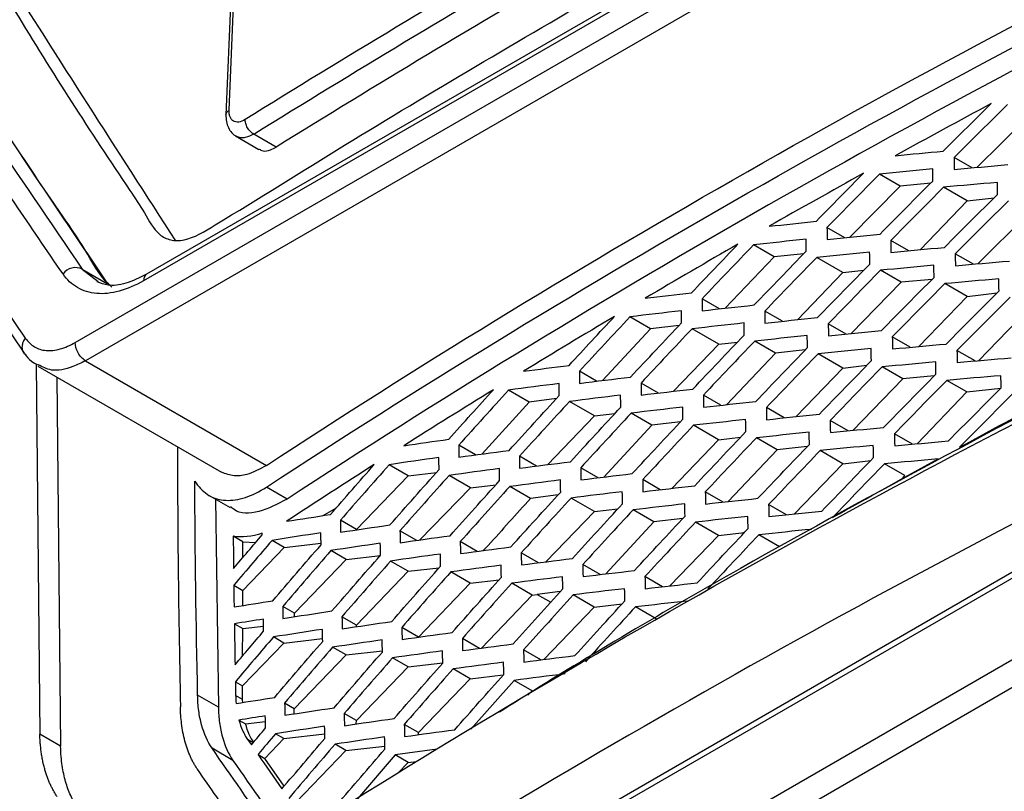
# Model space of a CAD drawing. Header units: millimetres. Extents: x -155 to 1130, y -373 to 1265.
# Tile 46 of 198: x 880 to 913, y -30 to -4. Entities that reach past the tile are written whole.
import ezdxf

# ---------------------------------------------------------------- set-up
doc = ezdxf.new("R2010")
doc.units = ezdxf.units.MM

msp = doc.modelspace()

# ---------------------------------------------------------------- linework, layer by layer
at = {"color": 7, "linetype": 'Continuous', "lineweight": 25}
for p, q in [((881.448, -14.601), (914.243, 4.331)), ((914.603, 3.714), (881.797, -15.224)), ((911.939, 3.761), (883.783, -12.493)), ((912.042, 3.982), (883.886, -12.273)), ((886.703, -6.667), (886.898, -1.881)), ((886.792, -2.037), (886.596, -6.823)), ((914.001, -6.885), (912.245, -8.623)), ((886.921, -7.545), (887.723, -8.009)), ((888.313, -7.927), (887.547, -7.484)), ((912.085, -8.637), (911.469, -8.28)), ((909.629, -9.259), (908.921, -8.85)), ((909.629, -9.259), (907.911, -11.006)), ((910.672, -9.159), (909.629, -9.259)), ((911.917, -9.764), (911.113, -9.299)), ((911.917, -9.764), (912.844, -9.657)), ((910.31, -11.433), (911.917, -9.764)), ((914.035, -10.171), (912.281, -11.915)), ((907.735, -11.023), (907.129, -10.673)), ((904.623, -11.268), (904.622, -11.268)), ((905.329, -11.677), (904.622, -11.268)), ((904.623, -11.267), (904.623, -11.268)), ((905.33, -11.676), (904.623, -11.267)), ((905.33, -11.677), (904.623, -11.268)), ((909.921, -11.469), (909.308, -11.115)), ((905.329, -11.677), (903.65, -13.433)), ((905.33, -11.677), (905.329, -11.677)), ((906.337, -11.569), (905.33, -11.676)), ((905.33, -11.676), (905.33, -11.677)), ((907.674, -12.213), (906.779, -11.696)), ((912.129, -11.928), (911.509, -11.57)), ((881.69, -12.095), (882.553, -12.594)), ((906.123, -13.824), (907.674, -12.213)), ((907.674, -12.213), (908.391, -12.13)), ((909.665, -12.546), (908.958, -12.137)), ((909.665, -12.546), (907.95, -14.3)), ((910.719, -12.447), (909.665, -12.546)), ((911.914, -13.029), (911.158, -12.592)), ((903.457, -13.454), (902.861, -13.109)), ((910.265, -14.741), (911.914, -13.029)), ((911.914, -13.029), (912.94, -12.91)), ((904.644, -13.322), (904.644, -13.321)), ((904.644, -13.321), (904.645, -13.321)), ((912.315, -15.221), (914.034, -13.436)), ((878.853, -13.716), (879.704, -14.966)), ((901.105, -14.137), (900.398, -13.728)), ((905.609, -13.878), (905.006, -13.529)), ((902.075, -14.022), (901.105, -14.137)), ((907.781, -14.317), (907.171, -13.964)), ((901.105, -14.137), (899.465, -15.901)), ((903.43, -14.663), (902.518, -14.136)), ((909.976, -14.768), (909.36, -14.411)), ((901.882, -16.271), (903.43, -14.663)), ((903.43, -14.663), (904.071, -14.589)), ((904.662, -14.556), (904.661, -14.556)), ((904.661, -14.556), (904.661, -14.557)), ((905.369, -14.966), (904.661, -14.556)), ((905.368, -14.966), (904.661, -14.557)), ((905.369, -14.965), (904.662, -14.556)), ((905.368, -14.966), (903.691, -16.728)), ((905.369, -14.966), (905.368, -14.966)), ((906.387, -14.858), (905.369, -14.965)), ((905.369, -14.965), (905.369, -14.966)), ((907.671, -15.478), (906.827, -14.99)), ((912.194, -15.232), (911.57, -14.871)), ((880.114, -15.331), (880.239, -27.976)), ((880.173, -15.406), (886.445, -19.034)), ((881.797, -15.224), (887.978, -18.8)), ((907.671, -15.478), (908.491, -15.383)), ((909.722, -15.846), (909.015, -15.436)), ((880.824, -15.783), (880.949, -28.386)), ((899.255, -15.927), (898.669, -15.587)), ((906.074, -17.136), (907.671, -15.478)), ((910.786, -15.747), (909.722, -15.846)), ((901.37, -16.331), (900.776, -15.988)), ((909.722, -15.846), (908.01, -17.606)), ((911.911, -16.293), (911.224, -15.896)), ((896.956, -16.64), (896.248, -16.231)), ((903.506, -16.749), (902.906, -16.401)), ((910.205, -18.064), (911.911, -16.293)), ((911.911, -16.293), (913.071, -16.159)), ((896.956, -16.64), (895.354, -18.411)), ((897.888, -16.518), (896.956, -16.64)), ((899.188, -17.113), (898.333, -16.618)), ((904.696, -16.618), (904.696, -16.617)), ((904.696, -16.617), (904.697, -16.617)), ((897.585, -18.777), (899.188, -17.113)), ((899.188, -17.113), (899.882, -17.032)), ((901.147, -17.427), (900.439, -17.018)), ((905.667, -17.178), (905.06, -16.827)), ((901.147, -17.427), (899.509, -19.198)), ((902.127, -17.312), (901.147, -17.427)), ((903.427, -17.928), (902.569, -17.431)), ((907.849, -17.622), (907.235, -17.266)), ((910.053, -18.078), (909.432, -17.719)), ((895.127, -18.442), (894.55, -18.108)), ((901.83, -19.587), (903.427, -17.928)), ((903.427, -17.928), (904.175, -17.841)), ((904.721, -17.857), (904.72, -17.857)), ((905.428, -18.267), (904.72, -17.857)), ((904.722, -17.857), (904.721, -17.857)), ((905.429, -18.266), (904.721, -17.857)), ((905.429, -18.266), (904.722, -17.857)), ((906.457, -18.159), (905.429, -18.266)), ((897.206, -18.826), (896.622, -18.488)), ((905.428, -18.267), (903.754, -20.036)), ((905.429, -18.266), (905.428, -18.267)), ((905.429, -18.266), (905.429, -18.266)), ((907.668, -18.742), (906.896, -18.296)), ((892.825, -19.154), (892.173, -18.777)), ((906.011, -20.463), (907.668, -18.742)), ((907.668, -18.742), (908.626, -18.631)), ((909.788, -19.15), (909.092, -18.748)), ((919.491, -18.968), (878.552, -42.602)), ((891.057, -20.991), (892.825, -19.154)), ((892.825, -19.154), (893.789, -19.043)), ((894.945, -19.562), (894.221, -19.143)), ((899.307, -19.223), (898.716, -18.881)), ((909.661, -19.281), (909.788, -19.15)), ((919.392, -19.225), (878.448, -42.862)), ((894.945, -19.562), (895.818, -19.461)), ((901.431, -19.632), (900.833, -19.287)), ((886.027, -19.833), (886.737, -20.243)), ((888.685, -19.953), (887.977, -19.543)), ((893.225, -21.348), (894.945, -19.562)), ((897, -19.932), (896.292, -19.523)), ((897.943, -19.81), (897, -19.932)), ((903.577, -20.055), (902.972, -19.706)), ((886.243, -19.957), (886.337, -27.057)), ((899.185, -20.377), (898.386, -19.915)), ((904.769, -19.926), (904.769, -19.926)), ((904.769, -19.926), (904.77, -19.926)), ((905.746, -20.49), (905.135, -20.137)), ((889.895, -20.519), (890.371, -20.245)), ((897.529, -22.096), (899.185, -20.377)), ((899.185, -20.377), (899.989, -20.284)), ((901.209, -20.73), (900.502, -20.32)), ((888.7, -20.705), (888.685, -20.697)), ((891.057, -20.991), (890.506, -20.673)), ((901.209, -20.73), (899.574, -22.508)), ((902.2, -20.615), (901.209, -20.73)), ((903.424, -21.192), (902.64, -20.739)), ((887.837, -21.172), (887.836, -21.117)), ((891.057, -21.003), (891.057, -20.991)), ((893.116, -21.364), (892.542, -21.031)), ((903.424, -21.192), (904.314, -21.089)), ((904.802, -21.17), (904.801, -21.17)), ((905.509, -21.58), (904.801, -21.17)), ((904.803, -21.169), (904.802, -21.17)), ((905.509, -21.579), (904.802, -21.17)), ((905.51, -21.579), (904.803, -21.169)), ((887.171, -21.412), (886.845, -21.223)), ((887.17, -21.951), (887.171, -21.412)), ((887.171, -21.412), (887.616, -21.43)), ((888.582, -21.604), (888.171, -21.366)), ((888.582, -21.604), (889.844, -21.458)), ((895.181, -21.74), (894.601, -21.404)), ((901.762, -22.918), (903.424, -21.192)), ((887.169, -23.071), (888.582, -21.604)), ((890.702, -22.011), (890.184, -21.711)), ((895.386, -21.712), (895.554, -21.539)), ((897.269, -22.129), (896.682, -21.789)), ((905.509, -21.579), (905.509, -21.58)), ((905.51, -21.579), (905.509, -21.579)), ((878.617, -45.54), (919.555, -21.907)), ((888.934, -23.848), (890.702, -22.011)), ((890.702, -22.011), (891.872, -21.876)), ((892.822, -22.419), (892.219, -22.07)), ((899.38, -22.531), (898.785, -22.187)), ((891.054, -24.255), (892.822, -22.419)), ((892.822, -22.419), (893.881, -22.296)), ((894.942, -22.826), (894.277, -22.442)), ((878.677, -46.459), (919.615, -22.826)), ((893.173, -24.663), (894.942, -22.826)), ((894.942, -22.826), (895.927, -22.712)), ((897.062, -23.234), (896.357, -22.826)), ((901.513, -22.946), (900.911, -22.598)), ((886.864, -22.894), (887.169, -23.071)), ((887.169, -23.589), (887.169, -23.071)), ((898.019, -23.114), (897.229, -23.215)), ((895.321, -25.041), (897.062, -23.234)), ((897.062, -23.234), (897.229, -23.215)), ((897.229, -23.215), (897.695, -23.473)), ((899.181, -23.641), (898.46, -23.224)), ((899.181, -23.641), (900.131, -23.532)), ((888.934, -23.848), (888.536, -23.618)), ((888.934, -23.97), (888.934, -23.848)), ((897.458, -25.431), (899.181, -23.641)), ((901.293, -24.044), (900.586, -23.635)), ((886.883, -24.213), (887.168, -24.378)), ((891.054, -24.255), (890.559, -23.969)), ((887.167, -25.307), (887.168, -24.378)), ((887.168, -24.378), (887.88, -24.296)), ((891.053, -24.311), (891.054, -24.255)), ((893.173, -24.663), (892.604, -24.334)), ((887.166, -26.335), (888.579, -24.868)), ((888.579, -24.868), (888.22, -24.66)), ((888.579, -24.868), (889.899, -24.715)), ((895.257, -25.05), (894.672, -24.711)), ((890.699, -25.275), (890.242, -25.011)), ((890.699, -25.275), (891.94, -25.132)), ((897.355, -25.444), (896.763, -25.102)), ((888.931, -27.112), (890.699, -25.275)), ((892.819, -25.683), (892.287, -25.375)), ((892.819, -25.683), (894.004, -25.546)), ((891.051, -27.52), (892.819, -25.683)), ((894.939, -26.091), (894.354, -25.752)), ((886.918, -26.191), (887.166, -26.335)), ((893.17, -27.927), (894.939, -26.091)), ((894.939, -26.091), (896.071, -25.96)), ((896.444, -26.143), (894.96, -27.813)), ((897.059, -26.498), (896.444, -26.143)), ((887.166, -26.794), (887.166, -26.335)), ((896.911, -26.651), (897.059, -26.498)), ((886.337, -27.057), (885.628, -26.647)), ((887.166, -26.794), (886.927, -26.656)), ((887.169, -26.899), (887.166, -26.794)), ((888.931, -27.112), (888.601, -26.921)), ((888.931, -27.287), (888.931, -27.112)), ((887.039, -27.5), (887.265, -27.631)), ((887.265, -27.631), (887.946, -27.552)), ((891.051, -27.52), (890.633, -27.278)), ((891.05, -27.634), (891.051, -27.52)), ((893.17, -27.927), (892.688, -27.648)), ((880.949, -28.386), (880.239, -27.976)), ((887.925, -28.808), (888.576, -28.132)), ((888.576, -28.132), (888.291, -27.967)), ((888.576, -28.132), (889.974, -27.971)), ((893.17, -27.999), (893.17, -27.927)), ((886.834, -28.876), (886.125, -28.465)), ((888.985, -30.317), (890.696, -28.54)), ((890.696, -28.54), (890.322, -28.324)), ((890.696, -28.54), (892.025, -28.386)), ((893.815, -28.494), (892.377, -28.693)), ((887.692, -28.673), (887.925, -28.808)), ((888.589, -29.754), (887.925, -28.808)), ((892.377, -28.693), (891.087, -30.187)), ((892.816, -28.948), (892.377, -28.693)), ((892.816, -28.948), (893.111, -28.913)), ((892.466, -29.311), (892.816, -28.948))]:
    msp.add_line(p, q, dxfattribs=at)
at = {"color": 8, "linetype": 'Continuous', "lineweight": 25}
for p, q in [((881.69, -12.095), (882.234, -12.516)), ((887.526, -28.273), (887.338, -28.164))]:
    msp.add_line(p, q, dxfattribs=at)
at = {"color": 7, "linetype": 'Continuous', "lineweight": 25}
msp.add_arc((881.464, -12.586), 0.541, 65.2314, 143.2719, dxfattribs=at)
at = {"color": 8, "linetype": 'Continuous', "lineweight": 25}
msp.add_arc((884.029, -12.474), 0.247, 125.3033, 184.4508, dxfattribs=at)
at = {"color": 7, "linetype": 'Continuous', "lineweight": 25}
for points, knots in [([(882.703, -12.709), (882.624, -12.639), (882.291, -12.344), (881.721, -11.267), (879.999, -8.867), (878.381, -6.315), (876.907, -4.084), (876.275, -3.122), (875.644, -2.166), (875.014, -1.19), (875.149, 0.369), (875.288, 3.177), (875.435, 5.53), (875.552, 7.404)], [0, 0, 0, 0, 0.0164, 0.06944, 0.173663, 0.46011, 0.516814, 0.574065, 0.632033, 0.690028, 0.742986, 0.795429, 1, 1, 1, 1]), ([(878.104, 5.23), (878.039, 3.548), (877.966, 1.657), (877.796, -0.546), (877.998, -1.204), (878.626, -1.992), (880.322, -4.871), (882.131, -7.663), (883.824, -10.16), (884.189, -10.874), (884.696, -11.124), (885.315, -11.142), (887.361, -9.907), (892.091, -6.945), (899.369, -2.663), (906.48, 1.355), (910.914, 3.771), (912.659, 4.711), (913.145, 4.97), (913.299, 5.053)], [0, 0, 0, 0, 0.09161, 0.103023, 0.114293, 0.137192, 0.182996, 0.366208, 0.389109, 0.411948, 0.423225, 0.434448, 0.456992, 0.548598, 0.731786, 0.898487, 0.971843, 0.991056, 1, 1, 1, 1]), ([(887.977, -19.543), (893.099, -16.189), (898.411, -12.937), (909.414, -6.642), (915.094, -3.605), (920.952, -0.68)], [0, 0, 0, 0, 0.5, 0.5, 1, 1, 1, 1]), ([(921.661, -1.09), (915.801, -4.014), (910.121, -7.051), (899.118, -13.346), (893.807, -16.598), (888.685, -19.953)], [0, 0, 0, 0, 0.5, 0.5, 1, 1, 1, 1]), ([(878.675, -1.442), (878.749, -1.59), (878.845, -1.71), (880.872, -4.917), (882.855, -8.014), (884.872, -11.131)], [0.0778268, 0.0778268, 0.0778268, 0.0778268, 0.086131, 0.086131, 0.2761058, 0.2761058, 0.2761058, 0.2761058]), ([(875.362, -1.813), (876.535, -3.595), (877.717, -5.382), (880.11, -8.973), (881.32, -10.777), (882.553, -12.594)], [0, 0, 0, 0, 0.5, 0.5, 1, 1, 1, 1]), ([(881.03, -12.263), (879.923, -10.648), (878.831, -9.042), (877.211, -6.644), (876.674, -5.846), (875.608, -4.255), (875.079, -3.462), (874.551, -2.671)], [0, 0, 0, 0, 0.5, 0.5, 0.75, 0.75, 1, 1, 1, 1]), ([(875.211, -2.513), (875.738, -3.305), (876.267, -4.096), (877.334, -5.686), (877.87, -6.482), (879.49, -8.878), (880.583, -10.482), (881.69, -12.095)], [0, 0, 0, 0, 0.25, 0.25, 0.5, 0.5, 1, 1, 1, 1]), ([(872.551, -3.826), (873.135, -4.702), (873.721, -5.58), (874.903, -7.342), (875.498, -8.226), (876.697, -9.998), (877.301, -10.886), (878.515, -12.667), (879.128, -13.561), (879.743, -14.456)], [0, 0, 0, 0, 0.25, 0.25, 0.5, 0.5, 0.75, 0.75, 1, 1, 1, 1]), ([(887.255, -6.985), (887.179, -7.032), (887.066, -7.077), (886.935, -7.076), (886.85, -7.046), (886.794, -6.997), (886.758, -6.945), (886.728, -6.886), (886.705, -6.796), (886.701, -6.712), (886.703, -6.667)], [-0.000000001, -0.000000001, -0.000000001, -0.000000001, 0.000332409, 0.000498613, 0.000664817, 0.000831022, 0.000914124, 0.000997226, 0.001163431, 0.001329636, 0.001329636, 0.001329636, 0.001329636]), ([(886.596, -6.828), (886.598, -6.905), (886.603, -7.062), (886.674, -7.272), (886.789, -7.449), (886.897, -7.525), (886.951, -7.563)], [0, 0, 0, 0, 0.241117, 0.49009, 0.744065, 1, 1, 1, 1]), ([(887.547, -7.484), (887.512, -7.465), (887.454, -7.423), (887.382, -7.341), (887.334, -7.27), (887.296, -7.194), (887.261, -7.092), (887.253, -7.024), (887.255, -6.985)], [-0.000002, -0.000002, -0.000002, -0.000002, 0.249963, 0.374969, 0.499975, 0.624981, 0.749986, 1, 1, 1, 1]), ([(887.731, -7.995), (887.772, -8.02), (887.878, -8.082), (888.089, -8.048), (888.249, -7.962), (888.313, -7.927)], [0, 0, 0, 0, 0.278649, 0.708381, 1, 1, 1, 1]), ([(883.783, -12.493), (883.499, -12.657), (883.222, -12.775), (882.817, -12.886), (882.683, -12.911), (882.426, -12.938), (882.301, -12.939), (881.942, -12.909), (881.719, -12.841), (881.332, -12.616), (881.166, -12.462), (881.03, -12.263)], [0, 0, 0, 0, 0.25, 0.25, 0.375, 0.375, 0.5, 0.5, 0.75, 0.75, 1, 1, 1, 1]), ([(883.886, -12.272), (883.643, -12.391), (883.155, -12.629), (882.572, -12.682), (882.316, -12.574), (882.202, -12.526)], [0, 0, 0, 0, 0.352897, 0.710405, 1, 1, 1, 1]), ([(879.743, -14.456), (879.738, -14.462), (879.715, -14.492), (879.667, -14.57), (879.624, -14.697), (879.629, -14.842), (879.677, -14.961), (879.739, -15.009), (879.766, -15.03)], [0, 0, 0, 0, 0.0307549, 0.155742, 0.3822209, 0.608663, 0.8350883, 1, 1, 1, 1]), ([(879.743, -14.456), (879.833, -14.572), (879.933, -14.677), (880.169, -14.823), (880.305, -14.862), (880.605, -14.887), (880.763, -14.872), (881.097, -14.777), (881.273, -14.697), (881.448, -14.601)], [0, 0, 0, 0, 0.25, 0.25, 0.5, 0.5, 0.75, 0.75, 1, 1, 1, 1]), ([(881.797, -15.224), (881.702, -15.169), (881.61, -15.07), (881.482, -14.84), (881.445, -14.708), (881.448, -14.601)], [0, 0, 0, 0, 0.5, 0.5, 1, 1, 1, 1]), ([(918.234, -14.728), (913.496, -17.228), (906.102, -21.13), (898.833, -25.398), (896.176, -27.081), (895.944, -27.227)], [0, 0, 0, 0, 0.6194359, 0.9667675, 1, 1, 1, 1]), ([(879.726, -14.984), (879.789, -15.078), (879.894, -15.237), (880.101, -15.331), (880.185, -15.369)], [0, 0, 0, 0, 0.593592, 1, 1, 1, 1]), ([(885.187, -33.934), (890.193, -30.65), (895.378, -27.462), (906.106, -21.282), (911.639, -18.295), (917.339, -15.414)], [0, 0, 0, 0, 0.5, 0.5, 1, 1, 1, 1]), ([(884.94, -18.164), (884.944, -19.419), (884.953, -22.367), (885.008, -25.341), (885.04, -27.048)], [0, 0, 0, 0, 0.425759, 1, 1, 1, 1]), ([(887.978, -18.8), (887.75, -18.924), (887.368, -19.133), (886.844, -19.189), (886.586, -19.087), (886.446, -19.031)], [0, 0, 0, 0, 0.402447, 0.675383, 1, 1, 1, 1]), ([(885.577, -19.409), (885.706, -19.579), (885.848, -19.726), (886.102, -19.877), (886.194, -19.917), (886.387, -19.972), (886.488, -19.988), (886.696, -19.999), (886.803, -19.994), (887.026, -19.963), (887.142, -19.935), (887.494, -19.818), (887.733, -19.695), (887.977, -19.543)], [0, 0, 0, 0, 0.25, 0.25, 0.375, 0.375, 0.5, 0.5, 0.625, 0.625, 0.75, 0.75, 1, 1, 1, 1]), ([(888.685, -19.953), (888.361, -20.119), (887.711, -20.453), (887.035, -20.466), (886.794, -20.247), (886.756, -20.213)], [0, 0, 0, 0, 0.456941, 0.915795, 1, 1, 1, 1]), ([(886.125, -28.465), (885.973, -28.239), (885.849, -27.973), (885.723, -27.512), (885.691, -27.349), (885.656, -27.095), (885.647, -27.008), (885.635, -26.83), (885.631, -26.738), (885.628, -26.647)], [0, 0, 0, 0, 0.5, 0.5, 0.75, 0.75, 0.875, 0.875, 1, 1, 1, 1]), ([(885.623, -29.178), (885.601, -29.145), (885.557, -29.08), (885.496, -28.976), (885.438, -28.868), (885.363, -28.713), (885.278, -28.499), (885.192, -28.221), (885.126, -27.928), (885.08, -27.635), (885.05, -27.343), (885.044, -27.147), (885.04, -27.048)], [0, 0, 0, 0, 0.061748, 0.12326, 0.1846, 0.245834, 0.378113, 0.512224, 0.644175, 0.770833, 0.885193, 1, 1, 1, 1]), ([(886.337, -27.057), (886.341, -27.149), (886.344, -27.24), (886.356, -27.419), (886.366, -27.506), (886.401, -27.762), (886.433, -27.925), (886.559, -28.386), (886.682, -28.649), (886.834, -28.876)], [0, 0, 0, 0, 0.125, 0.125, 0.25, 0.25, 0.5, 0.5, 1, 1, 1, 1]), ([(881.436, -37.299), (881.173, -36.927), (880.648, -36.182), (879.868, -35.07), (879.094, -33.961), (878.327, -32.856), (877.567, -31.754), (876.814, -30.656), (876.068, -29.563), (875.329, -28.473), (874.842, -27.749), (874.598, -27.388)], [0, 0, 0, 0, 0.110958, 0.221953, 0.332983, 0.444052, 0.55516, 0.666307, 0.777496, 0.888726, 1, 1, 1, 1]), ([(887.039, -27.5), (887.074, -27.628), (887.116, -27.748), (887.191, -27.914), (887.218, -27.967), (887.275, -28.07), (887.307, -28.117), (887.338, -28.164)], [0, 0, 0, 0, 0.5, 0.5, 0.75, 0.75, 1, 1, 1, 1]), ([(887.542, -28.254), (887.489, -28.17), (887.373, -27.987), (887.303, -27.756), (887.265, -27.631)], [0, 0, 0, 0, 0.45956, 1, 1, 1, 1]), ([(880.404, -29.169), (880.39, -29.117), (880.363, -29.014), (880.329, -28.852), (880.3, -28.686), (880.276, -28.515), (880.258, -28.34), (880.245, -28.161), (880.241, -28.037), (880.239, -27.976)], [0, 0, 0, 0, 0.143271, 0.28607, 0.428598, 0.571053, 0.713639, 0.856554, 1, 1, 1, 1]), ([(880.585, -29.677), (880.568, -29.637), (880.533, -29.558), (880.486, -29.433), (880.443, -29.304), (880.417, -29.214), (880.404, -29.169)], [0, 0, 0, 0, 0.248899, 0.498879, 0.749424, 1, 1, 1, 1]), ([(887.609, -32.024), (887.387, -31.707), (886.941, -31.072), (886.279, -30.124), (885.842, -29.493), (885.623, -29.178)], [0, 0, 0, 0, 0.333132, 0.666465, 1, 1, 1, 1]), ([(880.829, -30.11), (880.807, -30.077), (880.762, -30.01), (880.699, -29.904), (880.64, -29.793), (880.604, -29.716), (880.585, -29.677)], [0, 0, 0, 0, 0.250381, 0.500326, 0.750109, 1, 1, 1, 1])]:
    msp.add_open_spline(points, degree=3, knots=knots, dxfattribs=at)
for points in [[(887.978, -18.8), (898.212, -12.099), (909.229, -5.794), (920.937, 0.05)], [(897.654, -0.733), (894.133, -2.787), (890.666, -4.871), (887.255, -6.985)], [(887.547, -7.484), (890.956, -5.371), (894.419, -3.288), (897.938, -1.236)], [(898.704, -1.68), (895.186, -3.732), (891.722, -5.814), (888.313, -7.927)], [(912.741, -6.442), (911.641, -7.032), (910.548, -7.625), (909.461, -8.223)], [(911.101, -8.068), (911.646, -7.525), (912.192, -6.983), (912.741, -6.442)], [(913.294, -6.476), (912.683, -7.076), (912.075, -7.677), (911.469, -8.28)], [(909.461, -8.223), (910.006, -8.17), (910.553, -8.118), (911.101, -8.068)], [(911.469, -8.28), (911.471, -8.417), (911.472, -8.554), (911.473, -8.691)], [(910.741, -8.676), (910.132, -8.733), (909.526, -8.791), (908.921, -8.85)], [(910.745, -9.087), (910.743, -8.95), (910.742, -8.813), (910.741, -8.676)], [(911.473, -8.691), (912.084, -8.635), (912.697, -8.581), (913.312, -8.528)], [(908.377, -8.822), (907.296, -9.422), (906.221, -10.026), (905.154, -10.634)], [(906.766, -10.463), (907.301, -9.915), (907.838, -9.368), (908.377, -8.822)], [(908.921, -8.85), (908.321, -9.456), (907.724, -10.064), (907.129, -10.673)], [(908.941, -10.903), (909.54, -10.296), (910.141, -9.691), (910.745, -9.087)], [(911.113, -9.299), (910.509, -9.903), (909.907, -10.508), (909.308, -11.115)], [(912.95, -9.135), (912.335, -9.189), (911.723, -9.243), (911.113, -9.299)], [(912.955, -9.546), (912.953, -9.409), (912.952, -9.272), (912.95, -9.135)], [(911.139, -11.356), (911.742, -10.751), (912.347, -10.148), (912.955, -9.546)], [(913.327, -9.762), (912.719, -10.363), (912.113, -10.965), (911.509, -11.57)], [(905.154, -10.634), (905.69, -10.576), (906.227, -10.519), (906.766, -10.463)], [(907.129, -10.673), (907.13, -10.81), (907.131, -10.947), (907.133, -11.083)], [(906.412, -11.076), (905.814, -11.138), (905.217, -11.202), (904.623, -11.267)], [(906.417, -11.486), (906.415, -11.349), (906.414, -11.213), (906.412, -11.076)], [(907.133, -11.083), (907.734, -11.022), (908.336, -10.962), (908.941, -10.903)], [(904.087, -11.245), (903.024, -11.856), (901.968, -12.471), (900.919, -13.09)], [(902.505, -12.903), (903.03, -12.349), (903.558, -11.797), (904.087, -11.245)], [(904.622, -11.268), (904.032, -11.88), (903.445, -12.494), (902.861, -13.109)], [(909.308, -11.115), (909.31, -11.252), (909.311, -11.389), (909.313, -11.526)], [(909.313, -11.526), (909.92, -11.468), (910.528, -11.411), (911.139, -11.356)], [(904.645, -13.321), (905.233, -12.708), (905.824, -12.097), (906.417, -11.486)], [(906.779, -11.696), (906.185, -12.305), (905.594, -12.917), (905.006, -13.529)], [(908.586, -11.514), (907.981, -11.573), (907.379, -11.634), (906.779, -11.696)], [(908.591, -11.925), (908.589, -11.788), (908.587, -11.651), (908.586, -11.514)], [(911.509, -11.57), (911.512, -11.707), (911.514, -11.844), (911.516, -11.982)], [(906.807, -13.753), (907.399, -13.142), (907.994, -12.533), (908.591, -11.925)], [(910.781, -11.966), (910.171, -12.021), (909.563, -12.079), (908.958, -12.137)], [(910.788, -12.378), (910.786, -12.24), (910.783, -12.103), (910.781, -11.966)], [(911.516, -11.982), (912.128, -11.927), (912.742, -11.873), (913.359, -11.821)], [(908.958, -12.137), (908.36, -12.745), (907.764, -13.353), (907.171, -13.964)], [(908.991, -14.198), (909.587, -13.59), (910.186, -12.983), (910.788, -12.378)], [(912.999, -12.43), (912.384, -12.483), (911.77, -12.536), (911.158, -12.592)], [(913.007, -12.843), (913.004, -12.705), (913.002, -12.568), (912.999, -12.43)], [(911.158, -12.592), (910.556, -13.197), (909.957, -13.803), (909.36, -14.411)], [(900.919, -13.09), (901.446, -13.027), (901.974, -12.964), (902.505, -12.903)], [(902.861, -13.109), (902.862, -13.246), (902.864, -13.383), (902.865, -13.52)], [(911.197, -14.655), (911.798, -14.05), (912.401, -13.445), (913.007, -12.843)], [(913.382, -13.059), (912.775, -13.662), (912.172, -14.265), (911.57, -14.871)], [(902.865, -13.52), (903.456, -13.453), (904.049, -13.387), (904.644, -13.322)], [(899.872, -13.71), (898.828, -14.332), (897.79, -14.958), (896.76, -15.587)], [(898.318, -15.385), (898.834, -14.826), (899.352, -14.267), (899.872, -13.71)], [(900.398, -13.728), (899.819, -14.346), (899.243, -14.966), (898.669, -15.587)], [(902.157, -13.519), (901.568, -13.587), (900.982, -13.657), (900.398, -13.728)], [(902.162, -13.93), (902.16, -13.793), (902.159, -13.656), (902.157, -13.519)], [(905.006, -13.529), (905.007, -13.666), (905.009, -13.804), (905.011, -13.941)], [(905.011, -13.941), (905.607, -13.877), (906.206, -13.814), (906.807, -13.753)], [(900.421, -15.783), (900.999, -15.164), (901.579, -14.546), (902.162, -13.93)], [(904.294, -13.937), (903.7, -14.002), (903.108, -14.068), (902.518, -14.136)], [(904.3, -14.348), (904.298, -14.211), (904.296, -14.074), (904.294, -13.937)], [(907.171, -13.964), (907.174, -14.101), (907.176, -14.238), (907.178, -14.376)], [(902.518, -14.136), (901.935, -14.752), (901.354, -15.369), (900.776, -15.988)], [(902.547, -16.194), (903.129, -15.577), (903.713, -14.962), (904.3, -14.348)], [(906.455, -14.367), (905.855, -14.428), (905.258, -14.491), (904.662, -14.556)], [(906.462, -14.779), (906.46, -14.642), (906.458, -14.504), (906.455, -14.367)], [(907.178, -14.376), (907.78, -14.315), (908.384, -14.256), (908.991, -14.198)], [(909.36, -14.411), (909.362, -14.548), (909.365, -14.686), (909.367, -14.824)], [(904.661, -14.557), (904.073, -15.17), (903.488, -15.785), (902.906, -16.401)], [(904.697, -16.617), (905.283, -16.003), (905.871, -15.39), (906.462, -14.779)], [(909.367, -14.824), (909.975, -14.766), (910.585, -14.71), (911.197, -14.655)], [(906.827, -14.99), (906.236, -15.601), (905.646, -16.213), (905.06, -16.827)], [(908.638, -14.81), (908.032, -14.869), (907.428, -14.929), (906.827, -14.99)], [(908.646, -15.223), (908.643, -15.086), (908.64, -14.948), (908.638, -14.81)], [(911.57, -14.871), (911.573, -15.009), (911.576, -15.146), (911.579, -15.284)], [(911.579, -15.284), (912.193, -15.23), (912.808, -15.178), (913.426, -15.126)], [(896.76, -15.587), (897.278, -15.519), (897.797, -15.451), (898.318, -15.385)], [(906.868, -17.054), (907.458, -16.443), (908.051, -15.832), (908.646, -15.223)], [(909.015, -15.436), (908.419, -16.045), (907.826, -16.655), (907.235, -17.266)], [(910.842, -15.267), (910.231, -15.322), (909.622, -15.379), (909.015, -15.436)], [(910.851, -15.681), (910.848, -15.543), (910.845, -15.405), (910.842, -15.267)], [(898.669, -15.587), (898.67, -15.724), (898.672, -15.861), (898.673, -15.998)], [(898.673, -15.998), (899.254, -15.925), (899.836, -15.853), (900.421, -15.783)], [(909.061, -17.504), (909.655, -16.895), (910.252, -16.287), (910.851, -15.681)], [(913.069, -15.737), (912.452, -15.788), (911.837, -15.842), (911.224, -15.896)], [(913.079, -16.151), (913.076, -16.013), (913.073, -15.875), (913.069, -15.737)], [(897.977, -16.005), (897.399, -16.079), (896.822, -16.154), (896.248, -16.231)], [(897.982, -16.416), (897.98, -16.279), (897.979, -16.142), (897.977, -16.005)], [(900.776, -15.988), (900.778, -16.125), (900.78, -16.262), (900.782, -16.399)], [(911.224, -15.896), (910.624, -16.502), (910.027, -17.11), (909.432, -17.719)], [(895.732, -16.219), (894.706, -16.851), (893.687, -17.487), (892.675, -18.128)], [(894.206, -17.909), (894.712, -17.345), (895.221, -16.781), (895.732, -16.219)], [(896.248, -16.231), (895.68, -16.856), (895.114, -17.481), (894.55, -18.108)], [(896.273, -18.287), (896.84, -17.662), (897.41, -17.038), (897.982, -16.416)], [(900.079, -16.401), (899.494, -16.472), (898.912, -16.544), (898.333, -16.618)], [(900.085, -16.813), (900.083, -16.676), (900.081, -16.539), (900.079, -16.401)], [(900.782, -16.399), (901.368, -16.33), (901.957, -16.261), (902.547, -16.194)], [(902.906, -16.401), (902.908, -16.539), (902.911, -16.676), (902.913, -16.814)], [(911.276, -17.967), (911.875, -17.36), (912.476, -16.755), (913.079, -16.151)], [(911.651, -18.184), (912.865, -17.524), (914.088, -16.869), (915.318, -16.219)], [(913.456, -16.368), (912.852, -16.972), (912.251, -17.577), (911.651, -18.184)], [(898.333, -16.618), (897.76, -17.24), (897.19, -17.863), (896.622, -18.488)], [(898.363, -18.677), (898.935, -18.054), (899.508, -17.433), (900.085, -16.813)], [(902.203, -16.812), (901.613, -16.879), (901.025, -16.948), (900.439, -17.018)], [(902.21, -17.224), (902.207, -17.086), (902.205, -16.949), (902.203, -16.812)], [(902.913, -16.814), (903.505, -16.747), (904.099, -16.682), (904.696, -16.618)], [(900.439, -17.018), (899.862, -17.638), (899.288, -18.259), (898.716, -18.881)], [(905.06, -16.827), (905.063, -16.965), (905.065, -17.102), (905.068, -17.24)], [(905.068, -17.24), (905.666, -17.177), (906.266, -17.115), (906.868, -17.054)], [(900.476, -19.081), (901.051, -18.46), (901.629, -17.841), (902.21, -17.224)], [(902.569, -17.431), (901.988, -18.048), (901.409, -18.667), (900.833, -19.287)], [(904.349, -17.235), (903.753, -17.299), (903.16, -17.364), (902.569, -17.431)], [(904.357, -17.648), (904.355, -17.51), (904.352, -17.372), (904.349, -17.235)], [(907.235, -17.266), (907.238, -17.404), (907.241, -17.542), (907.244, -17.68)], [(902.611, -19.497), (903.191, -18.879), (903.773, -18.263), (904.357, -17.648)], [(906.519, -17.67), (905.918, -17.731), (905.319, -17.793), (904.722, -17.857)], [(906.529, -18.084), (906.526, -17.946), (906.522, -17.808), (906.519, -17.67)], [(907.244, -17.68), (907.847, -17.62), (908.453, -17.562), (909.061, -17.504)], [(909.432, -17.719), (909.435, -17.857), (909.439, -17.995), (909.442, -18.133)], [(892.675, -18.128), (893.183, -18.054), (893.694, -17.981), (894.206, -17.909)], [(894.55, -18.108), (894.552, -18.246), (894.554, -18.383), (894.555, -18.52)], [(904.72, -17.857), (904.135, -18.472), (903.553, -19.088), (902.972, -19.706)], [(904.77, -19.926), (905.354, -19.31), (905.94, -18.696), (906.529, -18.084)], [(908.711, -18.119), (908.104, -18.176), (907.499, -18.235), (906.896, -18.296)], [(908.721, -18.533), (908.718, -18.395), (908.714, -18.257), (908.711, -18.119)], [(909.442, -18.133), (910.051, -18.076), (910.663, -18.021), (911.276, -17.967)], [(894.555, -18.52), (895.126, -18.441), (895.698, -18.363), (896.273, -18.287)], [(896.622, -18.488), (896.624, -18.625), (896.626, -18.763), (896.628, -18.9)], [(906.896, -18.296), (906.307, -18.908), (905.72, -19.522), (905.135, -20.137)], [(917.897, -18.53), (906.201, -24.434), (895.189, -30.789), (884.956, -37.538)], [(891.665, -18.77), (890.665, -19.408), (889.671, -20.051), (888.685, -20.697)], [(890.168, -20.477), (890.665, -19.907), (891.164, -19.338), (891.665, -18.77)], [(892.173, -18.777), (891.615, -19.408), (891.059, -20.039), (890.506, -20.673)], [(893.871, -18.533), (893.303, -18.613), (892.737, -18.694), (892.173, -18.777)], [(893.876, -18.944), (893.875, -18.807), (893.873, -18.67), (893.871, -18.533)], [(896.628, -18.9), (897.204, -18.824), (897.783, -18.75), (898.363, -18.677)], [(906.95, -20.368), (907.538, -19.755), (908.128, -19.143), (908.721, -18.533)], [(907.319, -20.581), (908.512, -19.909), (909.714, -19.242), (910.924, -18.581)], [(909.092, -18.748), (908.499, -19.357), (907.908, -19.969), (907.319, -20.581)], [(910.924, -18.581), (910.311, -18.635), (909.701, -18.691), (909.092, -18.748)], [(892.199, -20.834), (892.756, -20.202), (893.315, -19.573), (893.876, -18.944)], [(894.221, -19.143), (893.659, -19.771), (893.099, -20.401), (892.542, -21.031)], [(895.937, -18.909), (895.363, -18.986), (894.791, -19.064), (894.221, -19.143)], [(895.943, -19.321), (895.941, -19.184), (895.939, -19.046), (895.937, -18.909)], [(898.716, -18.881), (898.719, -19.019), (898.721, -19.156), (898.724, -19.294)], [(898.724, -19.294), (899.305, -19.221), (899.89, -19.15), (900.476, -19.081)], [(885.531, -19.342), (885.546, -19.365), (885.562, -19.387), (885.577, -19.409)], [(885.628, -26.647), (885.578, -24.202), (885.545, -21.767), (885.531, -19.342)], [(894.253, -21.203), (894.814, -20.574), (895.377, -19.947), (895.943, -19.321)], [(898.025, -19.298), (897.445, -19.372), (896.867, -19.447), (896.292, -19.523)], [(898.033, -19.711), (898.03, -19.574), (898.028, -19.436), (898.025, -19.298)], [(900.833, -19.287), (900.836, -19.425), (900.839, -19.562), (900.842, -19.7)], [(900.842, -19.7), (901.429, -19.631), (902.019, -19.563), (902.611, -19.497)], [(896.292, -19.523), (895.726, -20.148), (895.162, -20.775), (894.601, -21.404)], [(896.33, -21.586), (896.895, -20.96), (897.463, -20.335), (898.033, -19.711)], [(900.136, -19.701), (899.55, -19.771), (898.967, -19.842), (898.386, -19.915)], [(900.145, -20.114), (900.142, -19.976), (900.139, -19.839), (900.136, -19.701)], [(902.972, -19.706), (902.975, -19.844), (902.979, -19.982), (902.982, -20.12)], [(897, -19.932), (896.516, -20.466), (896.034, -21.002), (895.554, -21.539)], [(898.386, -19.915), (897.815, -20.538), (897.247, -21.163), (896.682, -21.789)], [(898.43, -21.982), (898.999, -21.358), (899.571, -20.735), (900.145, -20.114)], [(902.269, -20.116), (901.678, -20.183), (901.089, -20.251), (900.502, -20.32)], [(902.279, -20.53), (902.276, -20.392), (902.273, -20.254), (902.269, -20.116)], [(902.982, -20.12), (903.575, -20.054), (904.171, -19.99), (904.769, -19.926)], [(905.135, -20.137), (905.139, -20.275), (905.142, -20.413), (905.146, -20.551)], [(888.662, -20.711), (889.162, -20.632), (889.664, -20.554), (890.168, -20.477)], [(900.502, -20.32), (899.927, -20.941), (899.355, -21.564), (898.785, -22.187)], [(905.146, -20.551), (905.745, -20.489), (906.346, -20.428), (906.95, -20.368)], [(888.685, -20.697), (888.678, -20.702), (888.67, -20.706), (888.662, -20.711)], [(890.506, -20.673), (890.508, -20.81), (890.51, -20.947), (890.512, -21.084)], [(890.512, -21.084), (891.072, -20.999), (891.634, -20.916), (892.199, -20.834)], [(900.552, -22.391), (901.125, -21.769), (901.701, -21.149), (902.279, -20.53)], [(902.64, -20.739), (902.062, -21.357), (901.485, -21.977), (900.911, -22.598)], [(904.425, -20.545), (903.828, -20.608), (903.233, -20.673), (902.64, -20.739)], [(904.436, -20.959), (904.432, -20.821), (904.429, -20.683), (904.425, -20.545)], [(887.836, -21.117), (887.483, -21.237), (887.15, -21.269), (886.845, -21.223)], [(886.857, -22.318), (887.182, -21.936), (887.509, -21.554), (887.837, -21.172)], [(889.839, -21.104), (889.281, -21.19), (888.725, -21.277), (888.171, -21.366)], [(889.845, -21.515), (889.843, -21.378), (889.841, -21.241), (889.839, -21.104)], [(892.542, -21.031), (892.544, -21.169), (892.546, -21.306), (892.549, -21.444)], [(902.696, -22.812), (903.273, -22.193), (903.853, -21.575), (904.436, -20.959)], [(904.801, -21.17), (904.218, -21.786), (903.638, -22.404), (903.06, -23.022)], [(906.604, -20.985), (906.001, -21.045), (905.401, -21.107), (904.803, -21.169)], [(886.845, -21.223), (886.848, -21.588), (886.852, -21.953), (886.857, -22.318)], [(888.171, -21.366), (887.734, -21.874), (887.298, -22.384), (886.864, -22.894)], [(888.199, -23.423), (888.745, -22.786), (889.294, -22.15), (889.845, -21.515)], [(891.869, -21.46), (891.305, -21.542), (890.743, -21.626), (890.184, -21.711)], [(891.876, -21.872), (891.874, -21.734), (891.871, -21.597), (891.869, -21.46)], [(892.549, -21.444), (893.115, -21.362), (893.683, -21.282), (894.253, -21.203)], [(894.601, -21.404), (894.603, -21.541), (894.606, -21.679), (894.608, -21.816)], [(890.184, -21.711), (889.632, -22.345), (889.083, -22.981), (888.536, -23.618)], [(893.922, -21.828), (893.352, -21.907), (892.784, -21.988), (892.219, -22.07)], [(893.93, -22.241), (893.927, -22.103), (893.924, -21.966), (893.922, -21.828)], [(894.608, -21.816), (895.18, -21.738), (895.754, -21.662), (896.33, -21.586)], [(896.682, -21.789), (896.685, -21.927), (896.688, -22.064), (896.691, -22.202)], [(890.218, -23.772), (890.768, -23.137), (891.321, -22.504), (891.876, -21.872)], [(892.219, -22.07), (891.663, -22.702), (891.11, -23.335), (890.559, -23.969)], [(896.691, -22.202), (897.268, -22.127), (897.848, -22.054), (898.43, -21.982)], [(898.785, -22.187), (898.789, -22.325), (898.792, -22.463), (898.795, -22.601)], [(892.259, -24.134), (892.813, -23.502), (893.37, -22.871), (893.93, -22.241)], [(894.277, -22.442), (893.717, -23.071), (893.159, -23.702), (892.604, -24.334)], [(895.997, -22.21), (895.421, -22.286), (894.848, -22.363), (894.277, -22.442)], [(896.006, -22.623), (896.003, -22.486), (896, -22.348), (895.997, -22.21)], [(898.795, -22.601), (899.379, -22.53), (899.964, -22.46), (900.552, -22.391)], [(894.323, -24.509), (894.881, -23.879), (895.442, -23.251), (896.006, -22.623)], [(896.357, -22.826), (895.793, -23.453), (895.231, -24.082), (894.672, -24.711)], [(898.095, -22.605), (897.513, -22.677), (896.934, -22.751), (896.357, -22.826)], [(898.105, -23.019), (898.101, -22.881), (898.098, -22.743), (898.095, -22.605)], [(900.911, -22.598), (900.915, -22.736), (900.919, -22.875), (900.923, -23.013)], [(900.923, -23.013), (901.511, -22.945), (902.103, -22.878), (902.696, -22.812)], [(886.864, -22.894), (886.867, -23.142), (886.87, -23.389), (886.874, -23.637)], [(896.409, -24.898), (896.972, -24.27), (897.537, -23.644), (898.105, -23.019)], [(900.215, -23.013), (899.628, -23.082), (899.043, -23.152), (898.46, -23.224)], [(900.226, -23.427), (900.222, -23.289), (900.218, -23.151), (900.215, -23.013)], [(886.874, -23.637), (887.314, -23.565), (887.756, -23.493), (888.199, -23.423)], [(898.46, -23.224), (897.892, -23.849), (897.326, -24.475), (896.763, -25.102)], [(898.518, -25.299), (899.085, -24.674), (899.654, -24.05), (900.226, -23.427)], [(902.357, -23.433), (901.764, -23.499), (901.174, -23.567), (900.586, -23.635)], [(888.536, -23.618), (888.538, -23.755), (888.541, -23.892), (888.543, -24.03)], [(888.543, -24.03), (889.099, -23.943), (889.657, -23.857), (890.218, -23.772)], [(900.586, -23.635), (900.013, -24.257), (899.443, -24.881), (898.876, -25.506)], [(887.876, -24.053), (887.544, -24.106), (887.213, -24.159), (886.883, -24.213)], [(886.883, -24.213), (886.89, -24.68), (886.898, -25.146), (886.907, -25.613)], [(887.883, -24.465), (887.88, -24.328), (887.878, -24.19), (887.876, -24.053)], [(890.559, -23.969), (890.562, -24.107), (890.564, -24.244), (890.567, -24.382)], [(890.567, -24.382), (891.129, -24.298), (891.693, -24.216), (892.259, -24.134)], [(886.907, -25.613), (887.231, -25.23), (887.556, -24.847), (887.883, -24.465)], [(889.892, -24.401), (889.333, -24.486), (888.775, -24.572), (888.22, -24.66)], [(889.901, -24.814), (889.898, -24.676), (889.895, -24.539), (889.892, -24.401)], [(892.604, -24.334), (892.607, -24.472), (892.61, -24.609), (892.614, -24.747)], [(892.614, -24.747), (893.181, -24.667), (893.751, -24.587), (894.323, -24.509)], [(888.22, -24.66), (887.784, -25.17), (887.35, -25.68), (886.918, -26.191)], [(888.261, -26.725), (888.805, -26.087), (889.352, -25.45), (889.901, -24.814)], [(891.932, -24.762), (891.366, -24.844), (890.803, -24.927), (890.242, -25.011)], [(891.941, -25.176), (891.938, -25.038), (891.935, -24.9), (891.932, -24.762)], [(894.672, -24.711), (894.676, -24.849), (894.679, -24.988), (894.683, -25.126)], [(890.242, -25.011), (889.692, -25.647), (889.145, -26.283), (888.601, -26.921)], [(890.29, -27.08), (890.838, -26.444), (891.388, -25.809), (891.941, -25.176)], [(893.994, -25.136), (893.423, -25.215), (892.854, -25.294), (892.287, -25.375)], [(894.005, -25.551), (894.001, -25.412), (893.997, -25.274), (893.994, -25.136)], [(894.683, -25.126), (895.256, -25.048), (895.831, -24.972), (896.409, -24.898)], [(896.763, -25.102), (896.767, -25.24), (896.77, -25.379), (896.774, -25.517)], [(892.287, -25.375), (891.733, -26.008), (891.182, -26.643), (890.633, -27.278)], [(892.34, -27.448), (892.893, -26.814), (893.447, -26.182), (894.005, -25.551)], [(896.079, -25.523), (895.501, -25.598), (894.927, -25.675), (894.354, -25.752)], [(896.09, -25.938), (896.086, -25.8), (896.082, -25.662), (896.079, -25.523)], [(896.774, -25.517), (897.353, -25.443), (897.934, -25.37), (898.518, -25.299)], [(894.354, -25.752), (893.796, -26.383), (893.241, -27.015), (892.688, -27.648)], [(886.918, -26.191), (886.921, -26.346), (886.924, -26.501), (886.927, -26.656)], [(894.414, -27.828), (894.97, -27.197), (895.529, -26.567), (896.09, -25.938)], [(898.186, -25.924), (897.603, -25.995), (897.022, -26.068), (896.444, -26.143)], [(886.927, -26.656), (886.93, -26.75), (886.933, -26.845), (886.941, -26.935)], [(886.941, -26.935), (887.38, -26.865), (887.82, -26.795), (888.261, -26.725)], [(888.601, -26.921), (888.604, -27.059), (888.607, -27.197), (888.611, -27.335)], [(888.611, -27.335), (889.168, -27.249), (889.728, -27.164), (890.29, -27.08)], [(887.941, -27.357), (887.64, -27.404), (887.339, -27.452), (887.039, -27.5)], [(887.951, -27.771), (887.948, -27.633), (887.944, -27.495), (887.941, -27.357)], [(890.633, -27.278), (890.637, -27.417), (890.641, -27.555), (890.644, -27.693)], [(890.644, -27.693), (891.207, -27.61), (891.773, -27.528), (892.34, -27.448)], [(887.464, -28.346), (887.626, -28.154), (887.788, -27.962), (887.951, -27.771)], [(889.967, -27.71), (889.406, -27.795), (888.847, -27.88), (888.291, -27.967)], [(889.978, -28.125), (889.975, -27.987), (889.971, -27.849), (889.967, -27.71)], [(892.688, -27.648), (892.692, -27.787), (892.696, -27.925), (892.7, -28.064)], [(892.7, -28.064), (893.269, -27.984), (893.84, -27.905), (894.414, -27.828)], [(887.338, -28.164), (887.38, -28.225), (887.422, -28.285), (887.464, -28.346)], [(888.291, -27.967), (888.091, -28.202), (887.891, -28.438), (887.692, -28.673)], [(888.51, -29.847), (888.997, -29.272), (889.487, -28.698), (889.978, -28.125)], [(892.016, -28.077), (891.449, -28.158), (890.885, -28.24), (890.322, -28.324)], [(892.029, -28.492), (892.024, -28.354), (892.02, -28.215), (892.016, -28.077)], [(881.539, -30.521), (881.44, -30.378), (881.281, -30.086), (881.11, -29.611), (880.995, -29.072), (880.955, -28.642), (880.949, -28.386)], [(888.108, -31.306), (887.44, -30.355), (886.778, -29.408), (886.125, -28.465)], [(890.322, -28.324), (889.793, -28.94), (889.265, -29.557), (888.741, -30.176)], [(890.384, -30.4), (890.929, -29.763), (891.478, -29.127), (892.029, -28.492)], [(886.834, -28.876), (887.488, -29.818), (888.149, -30.765), (888.818, -31.716)], [(887.692, -28.673), (887.963, -29.064), (888.236, -29.455), (888.51, -29.847)]]:
    msp.add_open_spline(points, degree=3, dxfattribs=at)
at = {"color": 8, "linetype": 'Continuous', "lineweight": 25}
for points, knots in [([(886.598, -6.828), (886.602, -6.799), (886.61, -6.738), (886.671, -6.691), (886.703, -6.667)], [0, 0, 0, 0, 0.484867, 1, 1, 1, 1]), ([(887.547, -7.484), (887.448, -7.533), (887.29, -7.61), (887.088, -7.619), (886.996, -7.58), (886.947, -7.56)], [0, 0, 0, 0, 0.4411705, 0.7073945, 1, 1, 1, 1]), ([(881.797, -15.224), (881.797, -15.224), (881.654, -15.303), (881.251, -15.495), (880.658, -15.618), (880.331, -15.44), (880.19, -15.363)], [0, 0, 0, 0, 0.000023, 0.237823, 0.672262, 1, 1, 1, 1])]:
    msp.add_open_spline(points, degree=3, knots=knots, dxfattribs=at)

doc.saveas('drawing.dxf')
